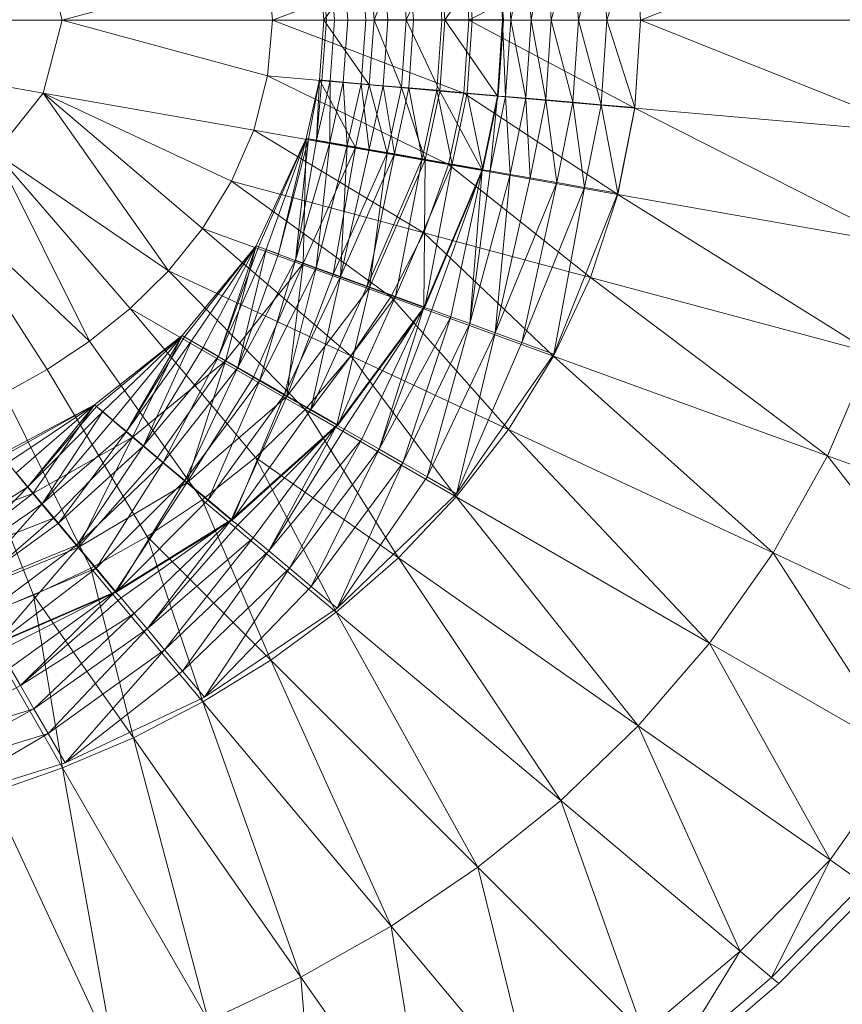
# Model space of a CAD drawing. Header units: metres. Extents: x 397.7 to 427.5, y 12.7 to 28.4.
# Tile 51 of 122: x 408.1106 to 408.2101, y 26.1922 to 26.3112. Entities that reach past the tile are written whole.
import ezdxf

# ---------------------------------------------------------------- set-up
doc = ezdxf.new("R2010")
doc.units = ezdxf.units.M
doc.layers.add('A-DETL-____-MBND', color=7, linetype='Continuous', lineweight=18)

# ---------------------------------------------------------------- blocks, each defined once
blk = doc.blocks.new('Family - Inodor P5-151873-08_CLI_AIGUA_P5')
at = {"layer": 'A-DETL-____-MBND', "color": 253, "true_color": 0xaaaaaa}
for p, q in [((0.66725, 0.21359), (0.63302, 0.19991)), ((0.63233, 0.21053), (0.61227, 0.19991)), ((0.61979, 0.19992), (0.62158, 0.20955)), ((0.61979, 0.19992), (0.62158, 0.20955)), ((0.62223, 0.19992), (0.62158, 0.20955)), ((0.62223, 0.19992), (0.62158, 0.20955)), ((0.62223, 0.19992), (0.62484, 0.20984)), ((0.62223, 0.19992), (0.62484, 0.20984)), ((0.62551, 0.19992), (0.62484, 0.20984)), ((0.62551, 0.19992), (0.62484, 0.20984)), ((0.62551, 0.19992), (0.62825, 0.21013)), ((0.62551, 0.19992), (0.62825, 0.21013)), ((0.62893, 0.19992), (0.62825, 0.21013)), ((0.62893, 0.19992), (0.62825, 0.21013)), ((0.62893, 0.19992), (0.63233, 0.21049)), ((0.62893, 0.19992), (0.63233, 0.21049)), ((0.63302, 0.19991), (0.63233, 0.21053)), ((0.63302, 0.19991), (0.63233, 0.21049)), ((0.56308, 0.19991), (0.5608, 0.2087)), ((0.61164, 0.20872), (0.5885, 0.19991)), ((0.60469, 0.19997), (0.60875, 0.20848)), ((0.60469, 0.19997), (0.60875, 0.20848)), ((0.60901, 0.19992), (0.6084, 0.20839)), ((0.60901, 0.19992), (0.6084, 0.20839)), ((0.60936, 0.19997), (0.60875, 0.20848)), ((0.60936, 0.19997), (0.60875, 0.20848)), ((0.60936, 0.19997), (0.61571, 0.20909)), ((0.60936, 0.19997), (0.61571, 0.20909)), ((0.61227, 0.19991), (0.61164, 0.20872)), ((0.61267, 0.19992), (0.61205, 0.20871)), ((0.61267, 0.19992), (0.61205, 0.20871)), ((0.61634, 0.19997), (0.61571, 0.20909)), ((0.61634, 0.19997), (0.61571, 0.20909)), ((0.61643, 0.19992), (0.6158, 0.20904)), ((0.61634, 0.19997), (0.6167, 0.20912)), ((0.61634, 0.19997), (0.6167, 0.20912)), ((0.61734, 0.19992), (0.6167, 0.20912)), ((0.61734, 0.19992), (0.6167, 0.20912)), ((0.61734, 0.19992), (0.61915, 0.20934)), ((0.61734, 0.19992), (0.61915, 0.20934)), ((0.61979, 0.19992), (0.61915, 0.20934)), ((0.61979, 0.19992), (0.61915, 0.20934)), ((0.59418, 0.20715), (0.59473, 0.19991)), ((0.59473, 0.19991), (0.59418, 0.20715)), ((0.59473, 0.19992), (0.59418, 0.20715)), ((0.59473, 0.19992), (0.59418, 0.20715)), ((0.59504, 0.19991), (0.59449, 0.20718)), ((0.59504, 0.19991), (0.59449, 0.20718)), ((0.59473, 0.19992), (0.60022, 0.20774)), ((0.59473, 0.19992), (0.60022, 0.20774)), ((0.59602, 0.19991), (0.59547, 0.20726)), ((0.59602, 0.19991), (0.59547, 0.20726)), ((0.59762, 0.19992), (0.59707, 0.2074)), ((0.59762, 0.19992), (0.59707, 0.2074)), ((0.59979, 0.19992), (0.59923, 0.20759)), ((0.59979, 0.19992), (0.59923, 0.20759)), ((0.60022, 0.20774), (0.60079, 0.19997)), ((0.60079, 0.19997), (0.60022, 0.20774)), ((0.60079, 0.19997), (0.60022, 0.20774)), ((0.60079, 0.19997), (0.6041, 0.20807)), ((0.60079, 0.19997), (0.6041, 0.20807)), ((0.60247, 0.19991), (0.6019, 0.20782)), ((0.60247, 0.19991), (0.6019, 0.20782)), ((0.60469, 0.19997), (0.6041, 0.20807)), ((0.60469, 0.19997), (0.6041, 0.20807)), ((0.60557, 0.19992), (0.60498, 0.20809)), ((0.60557, 0.19992), (0.60498, 0.20809)), ((0.58792, 0.20665), (0.56308, 0.19991)), ((0.5885, 0.19991), (0.58792, 0.20665)), ((0.56308, 0.19991), (0.51095, 0.19991)), ((0.5608, 0.19112), (0.51095, 0.19991)), ((0.56308, 0.19991), (0.5608, 0.19112)), ((0.5885, 0.19991), (0.56308, 0.19991)), ((0.58792, 0.19318), (0.56308, 0.19991)), ((0.5885, 0.19991), (0.58792, 0.19318)), ((0.61227, 0.19991), (0.5885, 0.19991)), ((0.61164, 0.19111), (0.5885, 0.19991)), ((0.59418, 0.1927), (0.59473, 0.19992)), ((0.59418, 0.1927), (0.59473, 0.19992)), ((0.59473, 0.19991), (0.59418, 0.1927)), ((0.59418, 0.1927), (0.59473, 0.19991)), ((0.59449, 0.19267), (0.59504, 0.19991)), ((0.59449, 0.19267), (0.59504, 0.19991)), ((0.60079, 0.19997), (0.59473, 0.19992)), ((0.59473, 0.19992), (0.60079, 0.19997)), ((0.60022, 0.19211), (0.59473, 0.19992)), ((0.60022, 0.19211), (0.59473, 0.19992)), ((0.59473, 0.19991), (0.59504, 0.19991)), ((0.59473, 0.19991), (0.59504, 0.19991)), ((0.59504, 0.19991), (0.59602, 0.19991)), ((0.59504, 0.19991), (0.59602, 0.19991)), ((0.59547, 0.19258), (0.59602, 0.19991)), ((0.59547, 0.19258), (0.59602, 0.19991)), ((0.59602, 0.19991), (0.59762, 0.19992)), ((0.59602, 0.19991), (0.59762, 0.19992)), ((0.59706, 0.19244), (0.59762, 0.19992)), ((0.59706, 0.19244), (0.59762, 0.19992)), ((0.59762, 0.19992), (0.59979, 0.19992)), ((0.59762, 0.19992), (0.59979, 0.19992)), ((0.59923, 0.19225), (0.59979, 0.19992)), ((0.59923, 0.19225), (0.59979, 0.19992)), ((0.59979, 0.19992), (0.60247, 0.19991)), ((0.59979, 0.19992), (0.60247, 0.19991)), ((0.60079, 0.19997), (0.60022, 0.19211)), ((0.60022, 0.19211), (0.60079, 0.19997)), ((0.60022, 0.19211), (0.60079, 0.19997)), ((0.60469, 0.19997), (0.60079, 0.19997)), ((0.60469, 0.19997), (0.60079, 0.19997)), ((0.6041, 0.19177), (0.60079, 0.19997)), ((0.6041, 0.19177), (0.60079, 0.19997)), ((0.60189, 0.19201), (0.60247, 0.19991)), ((0.60189, 0.19201), (0.60247, 0.19991)), ((0.60247, 0.19991), (0.60557, 0.19992)), ((0.60247, 0.19991), (0.60557, 0.19992)), ((0.60469, 0.19997), (0.6041, 0.19177)), ((0.6041, 0.19177), (0.60469, 0.19997)), ((0.60936, 0.19997), (0.60469, 0.19997)), ((0.60875, 0.19136), (0.60469, 0.19997)), ((0.60469, 0.19997), (0.60936, 0.19997)), ((0.60875, 0.19136), (0.60469, 0.19997)), ((0.60498, 0.19175), (0.60557, 0.19992)), ((0.60498, 0.19175), (0.60557, 0.19992)), ((0.60557, 0.19992), (0.60901, 0.19992)), ((0.60557, 0.19992), (0.60901, 0.19992)), ((0.6084, 0.19146), (0.60901, 0.19992)), ((0.6084, 0.19146), (0.60901, 0.19992)), ((0.60875, 0.19136), (0.60936, 0.19997)), ((0.60875, 0.19136), (0.60936, 0.19997)), ((0.60901, 0.19992), (0.61267, 0.19992)), ((0.60901, 0.19992), (0.61267, 0.19992)), ((0.61634, 0.19997), (0.60936, 0.19997)), ((0.61634, 0.19997), (0.60936, 0.19997)), ((0.61571, 0.19076), (0.60936, 0.19997)), ((0.61571, 0.19076), (0.60936, 0.19997)), ((0.61227, 0.19991), (0.61164, 0.19111)), ((0.61204, 0.19112), (0.61267, 0.19992)), ((0.61204, 0.19112), (0.61267, 0.19992)), ((0.63302, 0.19991), (0.61227, 0.19991)), ((0.63233, 0.1893), (0.61227, 0.19991)), ((0.61267, 0.19992), (0.61643, 0.19992)), ((0.61267, 0.19992), (0.61643, 0.19992)), ((0.61634, 0.19997), (0.61571, 0.19076)), ((0.61571, 0.19076), (0.61634, 0.19997)), ((0.6158, 0.19078), (0.61643, 0.19992)), ((0.61734, 0.19992), (0.61634, 0.19997)), ((0.61734, 0.19992), (0.61634, 0.19997)), ((0.6167, 0.19072), (0.61634, 0.19997)), ((0.6167, 0.19072), (0.61634, 0.19997)), ((0.61734, 0.19992), (0.6167, 0.19072)), ((0.6167, 0.19072), (0.61734, 0.19992)), ((0.61979, 0.19992), (0.61734, 0.19992)), ((0.61915, 0.19051), (0.61734, 0.19992)), ((0.61734, 0.19992), (0.61979, 0.19992)), ((0.61915, 0.19051), (0.61734, 0.19992)), ((0.61915, 0.19051), (0.61979, 0.19992)), ((0.61915, 0.19051), (0.61979, 0.19992)), ((0.62223, 0.19992), (0.61979, 0.19992)), ((0.62158, 0.1903), (0.61979, 0.19992)), ((0.61979, 0.19992), (0.62223, 0.19992)), ((0.62158, 0.1903), (0.61979, 0.19992)), ((0.62158, 0.1903), (0.62223, 0.19992)), ((0.62158, 0.1903), (0.62223, 0.19992)), ((0.62551, 0.19992), (0.62223, 0.19992)), ((0.62484, 0.19001), (0.62223, 0.19992)), ((0.62223, 0.19992), (0.62551, 0.19992)), ((0.62484, 0.19001), (0.62223, 0.19992)), ((0.62484, 0.19001), (0.62551, 0.19992)), ((0.62484, 0.19001), (0.62551, 0.19992)), ((0.62893, 0.19992), (0.62551, 0.19992)), ((0.62825, 0.18971), (0.62551, 0.19992)), ((0.62551, 0.19992), (0.62893, 0.19992)), ((0.62825, 0.18971), (0.62551, 0.19992)), ((0.62825, 0.18971), (0.62893, 0.19992)), ((0.62825, 0.18971), (0.62893, 0.19992)), ((0.63302, 0.19991), (0.62893, 0.19992)), ((0.63302, 0.19991), (0.62893, 0.19992)), ((0.63233, 0.18936), (0.62893, 0.19992)), ((0.63233, 0.18936), (0.62893, 0.19992)), ((0.63302, 0.19991), (0.63233, 0.1893)), ((0.63302, 0.19991), (0.63233, 0.18936)), ((0.66806, 0.19991), (0.63302, 0.19991)), ((0.66725, 0.18624), (0.63302, 0.19991)), ((0.58792, 0.19318), (0.58624, 0.18664)), ((0.61164, 0.19111), (0.58792, 0.19318)), ((0.60979, 0.18249), (0.58792, 0.19318)), ((0.59418, 0.1927), (0.59258, 0.18564)), ((0.59258, 0.18564), (0.59418, 0.1927)), ((0.59258, 0.18564), (0.59418, 0.1927)), ((0.59258, 0.18564), (0.59418, 0.1927)), ((0.59287, 0.18557), (0.59418, 0.1927)), ((0.59287, 0.18557), (0.59418, 0.1927)), ((0.59385, 0.18542), (0.59418, 0.1927)), ((0.59385, 0.18542), (0.59418, 0.1927)), ((0.59449, 0.19267), (0.59385, 0.18542)), ((0.59385, 0.18542), (0.59449, 0.19267)), ((0.59547, 0.19258), (0.59385, 0.18542)), ((0.59385, 0.18542), (0.59547, 0.19258)), ((0.59418, 0.1927), (0.59449, 0.19267)), ((0.59449, 0.19267), (0.59418, 0.1927)), ((0.60022, 0.19211), (0.59418, 0.1927)), ((0.60022, 0.19211), (0.59418, 0.1927)), ((0.59854, 0.18453), (0.59418, 0.1927)), ((0.59854, 0.18453), (0.59418, 0.1927)), ((0.59449, 0.19267), (0.59547, 0.19258)), ((0.59547, 0.19258), (0.59449, 0.19267)), ((0.59543, 0.18514), (0.59547, 0.19258)), ((0.59543, 0.18514), (0.59547, 0.19258)), ((0.59706, 0.19244), (0.59543, 0.18514)), ((0.59543, 0.18514), (0.59706, 0.19244)), ((0.59547, 0.19258), (0.59706, 0.19244)), ((0.59706, 0.19244), (0.59547, 0.19258)), ((0.59706, 0.19244), (0.59923, 0.19225)), ((0.59923, 0.19225), (0.59706, 0.19244)), ((0.59756, 0.18476), (0.59706, 0.19244)), ((0.59756, 0.18476), (0.59706, 0.19244)), ((0.59923, 0.19225), (0.59756, 0.18476)), ((0.59756, 0.18476), (0.59923, 0.19225)), ((0.60022, 0.19211), (0.59854, 0.18453)), ((0.59854, 0.18453), (0.60022, 0.19211)), ((0.60022, 0.19211), (0.59854, 0.18453)), ((0.59923, 0.19225), (0.60189, 0.19201)), ((0.60189, 0.19201), (0.59923, 0.19225)), ((0.6002, 0.1843), (0.59923, 0.19225)), ((0.6002, 0.1843), (0.59923, 0.19225)), ((0.60189, 0.19201), (0.6002, 0.1843)), ((0.6002, 0.1843), (0.60189, 0.19201)), ((0.6041, 0.19177), (0.60022, 0.19211)), ((0.6041, 0.19177), (0.60022, 0.19211)), ((0.60237, 0.18386), (0.60022, 0.19211)), ((0.60237, 0.18386), (0.60022, 0.19211)), ((0.60189, 0.19201), (0.60498, 0.19175)), ((0.60498, 0.19175), (0.60189, 0.19201)), ((0.60326, 0.18376), (0.60189, 0.19201)), ((0.60326, 0.18376), (0.60189, 0.19201)), ((0.6041, 0.19177), (0.60237, 0.18386)), ((0.60237, 0.18386), (0.6041, 0.19177)), ((0.60498, 0.19175), (0.60326, 0.18376)), ((0.60326, 0.18376), (0.60498, 0.19175)), ((0.60875, 0.19136), (0.6041, 0.19177)), ((0.60875, 0.19136), (0.6041, 0.19177)), ((0.60697, 0.18305), (0.6041, 0.19177)), ((0.60697, 0.18305), (0.6041, 0.19177)), ((0.60498, 0.19175), (0.6084, 0.19146)), ((0.6084, 0.19146), (0.60498, 0.19175)), ((0.60663, 0.18317), (0.60498, 0.19175)), ((0.60663, 0.18317), (0.60498, 0.19175)), ((0.5608, 0.19112), (0.55503, 0.18387)), ((0.58624, 0.18664), (0.5608, 0.19112)), ((0.58357, 0.18046), (0.5608, 0.19112)), ((0.5608, 0.19112), (0.57592, 0.16962)), ((0.58007, 0.17476), (0.5608, 0.19112)), ((0.6084, 0.19146), (0.60663, 0.18317)), ((0.60663, 0.18317), (0.6084, 0.19146)), ((0.60875, 0.19136), (0.60697, 0.18305)), ((0.60697, 0.18305), (0.60875, 0.19136)), ((0.6084, 0.19146), (0.61204, 0.19112)), ((0.61204, 0.19112), (0.6084, 0.19146)), ((0.61024, 0.18253), (0.6084, 0.19146)), ((0.61024, 0.18253), (0.6084, 0.19146)), ((0.61571, 0.19076), (0.60875, 0.19136)), ((0.61571, 0.19076), (0.60875, 0.19136)), ((0.61385, 0.18184), (0.60875, 0.19136)), ((0.61385, 0.18184), (0.60875, 0.19136)), ((0.61164, 0.19111), (0.60979, 0.18249)), ((0.61204, 0.19112), (0.61024, 0.18253)), ((0.61024, 0.18253), (0.61204, 0.19112)), ((0.63233, 0.1893), (0.61164, 0.19111)), ((0.63029, 0.17887), (0.61164, 0.19111)), ((0.61204, 0.19112), (0.6158, 0.19078)), ((0.6158, 0.19078), (0.61204, 0.19112)), ((0.61395, 0.18188), (0.61204, 0.19112)), ((0.61395, 0.18188), (0.61204, 0.19112)), ((0.61571, 0.19076), (0.61385, 0.18184)), ((0.61385, 0.18184), (0.61571, 0.19076)), ((0.6158, 0.19078), (0.61395, 0.18188)), ((0.61484, 0.18171), (0.61571, 0.19076)), ((0.61484, 0.18171), (0.61571, 0.19076)), ((0.6167, 0.19072), (0.61484, 0.18171)), ((0.61484, 0.18171), (0.6167, 0.19072)), ((0.6167, 0.19072), (0.61571, 0.19076)), ((0.6167, 0.19072), (0.61571, 0.19076)), ((0.61915, 0.19051), (0.6167, 0.19072)), ((0.61915, 0.19051), (0.6167, 0.19072)), ((0.61726, 0.18129), (0.6167, 0.19072)), ((0.61726, 0.18129), (0.6167, 0.19072)), ((0.61915, 0.19051), (0.61726, 0.18129)), ((0.61726, 0.18129), (0.61915, 0.19051)), ((0.62158, 0.1903), (0.61915, 0.19051)), ((0.62158, 0.1903), (0.61915, 0.19051)), ((0.61966, 0.18087), (0.61915, 0.19051)), ((0.61966, 0.18087), (0.61915, 0.19051)), ((0.62158, 0.1903), (0.61966, 0.18087)), ((0.61966, 0.18087), (0.62158, 0.1903)), ((0.62484, 0.19001), (0.62158, 0.1903)), ((0.62484, 0.19001), (0.62158, 0.1903)), ((0.62289, 0.1803), (0.62158, 0.1903)), ((0.62289, 0.1803), (0.62158, 0.1903)), ((0.62484, 0.19001), (0.62289, 0.1803)), ((0.62289, 0.1803), (0.62484, 0.19001)), ((0.62825, 0.18971), (0.62484, 0.19001)), ((0.62825, 0.18971), (0.62484, 0.19001)), ((0.62625, 0.1797), (0.62484, 0.19001)), ((0.62625, 0.1797), (0.62484, 0.19001)), ((0.62825, 0.18971), (0.62625, 0.1797)), ((0.62625, 0.1797), (0.62825, 0.18971)), ((0.63233, 0.18936), (0.62825, 0.18971)), ((0.63233, 0.18936), (0.62825, 0.18971)), ((0.63029, 0.179), (0.62825, 0.18971)), ((0.63029, 0.179), (0.62825, 0.18971)), ((0.63233, 0.18936), (0.63029, 0.179)), ((0.63233, 0.1893), (0.63029, 0.17887)), ((0.66725, 0.18624), (0.63233, 0.1893)), ((0.66485, 0.17278), (0.63233, 0.1893)), ((0.58624, 0.18664), (0.58357, 0.18046)), ((0.60979, 0.18249), (0.58624, 0.18664)), ((0.6068, 0.17423), (0.58624, 0.18664)), ((0.59258, 0.18564), (0.58653, 0.17265)), ((0.58653, 0.17265), (0.59258, 0.18564)), ((0.58653, 0.17265), (0.59258, 0.18564)), ((0.58653, 0.17265), (0.59258, 0.18564)), ((0.58683, 0.17254), (0.59258, 0.18564)), ((0.58683, 0.17254), (0.59258, 0.18564)), ((0.58775, 0.17221), (0.59258, 0.18564)), ((0.58775, 0.17221), (0.59258, 0.18564)), ((0.58925, 0.17166), (0.59258, 0.18564)), ((0.58925, 0.17166), (0.59258, 0.18564)), ((0.59287, 0.18557), (0.58925, 0.17166)), ((0.58925, 0.17166), (0.59287, 0.18557)), ((0.5913, 0.17092), (0.59287, 0.18557)), ((0.5913, 0.17092), (0.59287, 0.18557)), ((0.59385, 0.18542), (0.5913, 0.17092)), ((0.5913, 0.17092), (0.59385, 0.18542)), ((0.59543, 0.18514), (0.5913, 0.17092)), ((0.5913, 0.17092), (0.59543, 0.18514)), ((0.59221, 0.17052), (0.59258, 0.18564)), ((0.59221, 0.17052), (0.59258, 0.18564)), ((0.59854, 0.18453), (0.59221, 0.17052)), ((0.59221, 0.17052), (0.59854, 0.18453)), ((0.59854, 0.18453), (0.59221, 0.17052)), ((0.59287, 0.18557), (0.59258, 0.18564)), ((0.59287, 0.18557), (0.59258, 0.18564)), ((0.59854, 0.18453), (0.59258, 0.18564)), ((0.59854, 0.18453), (0.59258, 0.18564)), ((0.59385, 0.18542), (0.59287, 0.18557)), ((0.59385, 0.18542), (0.59287, 0.18557)), ((0.59381, 0.17), (0.59543, 0.18514)), ((0.59381, 0.17), (0.59543, 0.18514)), ((0.59756, 0.18476), (0.59381, 0.17)), ((0.59381, 0.17), (0.59756, 0.18476)), ((0.59543, 0.18514), (0.59385, 0.18542)), ((0.59543, 0.18514), (0.59385, 0.18542)), ((0.59756, 0.18476), (0.59543, 0.18514)), ((0.59756, 0.18476), (0.59543, 0.18514)), ((0.59587, 0.16919), (0.59854, 0.18453)), ((0.59587, 0.16919), (0.59854, 0.18453)), ((0.59672, 0.16894), (0.59756, 0.18476)), ((0.59672, 0.16894), (0.59756, 0.18476)), ((0.6002, 0.1843), (0.59756, 0.18476)), ((0.6002, 0.1843), (0.59756, 0.18476)), ((0.60237, 0.18386), (0.59854, 0.18453)), ((0.60237, 0.18386), (0.59854, 0.18453)), ((0.57592, 0.16962), (0.55503, 0.18387)), ((0.55503, 0.18387), (0.56637, 0.16111)), ((0.5713, 0.16507), (0.55503, 0.18387)), ((0.60237, 0.18386), (0.59587, 0.16919)), ((0.59587, 0.16919), (0.60237, 0.18386)), ((0.6002, 0.1843), (0.59672, 0.16894)), ((0.59672, 0.16894), (0.6002, 0.1843)), ((0.60326, 0.18376), (0.59672, 0.16894)), ((0.59672, 0.16894), (0.60326, 0.18376)), ((0.59995, 0.16777), (0.60326, 0.18376)), ((0.59995, 0.16777), (0.60326, 0.18376)), ((0.60326, 0.18376), (0.6002, 0.1843)), ((0.60326, 0.18376), (0.6002, 0.1843)), ((0.60026, 0.16759), (0.60237, 0.18386)), ((0.60026, 0.16759), (0.60237, 0.18386)), ((0.60697, 0.18305), (0.60237, 0.18386)), ((0.60697, 0.18305), (0.60237, 0.18386)), ((0.60663, 0.18317), (0.60326, 0.18376)), ((0.60663, 0.18317), (0.60326, 0.18376)), ((0.60663, 0.18317), (0.59995, 0.16777)), ((0.59995, 0.16777), (0.60663, 0.18317)), ((0.60697, 0.18305), (0.60026, 0.16759)), ((0.60026, 0.16759), (0.60697, 0.18305)), ((0.60338, 0.16652), (0.60663, 0.18317)), ((0.60338, 0.16652), (0.60663, 0.18317)), ((0.61024, 0.18253), (0.60338, 0.16652)), ((0.60338, 0.16652), (0.61024, 0.18253)), ((0.61024, 0.18253), (0.60663, 0.18317)), ((0.61024, 0.18253), (0.60663, 0.18317)), ((0.60979, 0.18249), (0.6068, 0.17423)), ((0.60682, 0.1652), (0.60697, 0.18305)), ((0.60682, 0.1652), (0.60697, 0.18305)), ((0.60693, 0.16523), (0.61024, 0.18253)), ((0.60693, 0.16523), (0.61024, 0.18253)), ((0.61385, 0.18184), (0.60697, 0.18305)), ((0.61385, 0.18184), (0.60697, 0.18305)), ((0.63029, 0.17887), (0.60979, 0.18249)), ((0.62697, 0.16883), (0.60979, 0.18249)), ((0.61395, 0.18188), (0.61024, 0.18253)), ((0.61395, 0.18188), (0.61024, 0.18253)), ((0.61385, 0.18184), (0.60682, 0.1652)), ((0.60682, 0.1652), (0.61385, 0.18184)), ((0.61395, 0.18188), (0.60693, 0.16523)), ((0.60778, 0.16491), (0.61385, 0.18184)), ((0.60778, 0.16491), (0.61385, 0.18184)), ((0.61008, 0.16407), (0.61385, 0.18184)), ((0.61008, 0.16407), (0.61385, 0.18184)), ((0.61237, 0.16324), (0.61385, 0.18184)), ((0.61237, 0.16324), (0.61385, 0.18184)), ((0.61484, 0.18171), (0.61237, 0.16324)), ((0.61237, 0.16324), (0.61484, 0.18171)), ((0.61726, 0.18129), (0.61237, 0.16324)), ((0.61237, 0.16324), (0.61726, 0.18129)), ((0.61484, 0.18171), (0.61385, 0.18184)), ((0.61484, 0.18171), (0.61385, 0.18184)), ((0.61726, 0.18129), (0.61484, 0.18171)), ((0.61726, 0.18129), (0.61484, 0.18171)), ((0.61545, 0.16212), (0.61726, 0.18129)), ((0.61545, 0.16212), (0.61726, 0.18129)), ((0.61966, 0.18087), (0.61726, 0.18129)), ((0.61966, 0.18087), (0.61726, 0.18129)), ((0.58357, 0.18046), (0.58007, 0.17476)), ((0.6068, 0.17423), (0.58357, 0.18046)), ((0.58357, 0.18046), (0.60281, 0.16648)), ((0.61966, 0.18087), (0.61545, 0.16212)), ((0.61545, 0.16212), (0.61966, 0.18087)), ((0.62289, 0.1803), (0.61545, 0.16212)), ((0.61545, 0.16212), (0.62289, 0.1803)), ((0.61867, 0.16095), (0.62289, 0.1803)), ((0.61867, 0.16095), (0.62289, 0.1803)), ((0.62289, 0.1803), (0.61966, 0.18087)), ((0.62289, 0.1803), (0.61966, 0.18087)), ((0.62625, 0.1797), (0.62289, 0.1803)), ((0.62625, 0.1797), (0.62289, 0.1803)), ((0.56637, 0.16111), (0.54779, 0.17865)), ((0.56126, 0.1577), (0.54779, 0.17865)), ((0.62625, 0.1797), (0.61867, 0.16095)), ((0.61867, 0.16095), (0.62625, 0.1797)), ((0.62252, 0.15955), (0.62625, 0.1797)), ((0.62252, 0.15955), (0.62625, 0.1797)), ((0.63029, 0.179), (0.62252, 0.15955)), ((0.63029, 0.179), (0.62625, 0.1797)), ((0.63029, 0.179), (0.62625, 0.1797)), ((0.63029, 0.17887), (0.62697, 0.16883)), ((0.66485, 0.17278), (0.63029, 0.17887)), ((0.66094, 0.15973), (0.63029, 0.17887)), ((0.58007, 0.17476), (0.57592, 0.16962)), ((0.60281, 0.16648), (0.58007, 0.17476)), ((0.58007, 0.17476), (0.59798, 0.15933)), ((0.6068, 0.17423), (0.60281, 0.16648)), ((0.62697, 0.16883), (0.6068, 0.17423)), ((0.62251, 0.15931), (0.6068, 0.17423)), ((0.58653, 0.17265), (0.57761, 0.16181)), ((0.57761, 0.16181), (0.58653, 0.17265)), ((0.57761, 0.16181), (0.58653, 0.17265)), ((0.57761, 0.16181), (0.58653, 0.17265)), ((0.57788, 0.16165), (0.58653, 0.17265)), ((0.57788, 0.16165), (0.58653, 0.17265)), ((0.57873, 0.16116), (0.58653, 0.17265)), ((0.57873, 0.16116), (0.58653, 0.17265)), ((0.58012, 0.16036), (0.58653, 0.17265)), ((0.58012, 0.16036), (0.58653, 0.17265)), ((0.582, 0.15928), (0.58653, 0.17265)), ((0.582, 0.15928), (0.58653, 0.17265)), ((0.58284, 0.15873), (0.58653, 0.17265)), ((0.58284, 0.15873), (0.58653, 0.17265)), ((0.58683, 0.17254), (0.58653, 0.17265)), ((0.58683, 0.17254), (0.58653, 0.17265)), ((0.59221, 0.17052), (0.58653, 0.17265)), ((0.59221, 0.17052), (0.58653, 0.17265)), ((0.58683, 0.17254), (0.582, 0.15928)), ((0.582, 0.15928), (0.58683, 0.17254)), ((0.58775, 0.17221), (0.582, 0.15928)), ((0.582, 0.15928), (0.58775, 0.17221)), ((0.58432, 0.15794), (0.58775, 0.17221)), ((0.58432, 0.15794), (0.58775, 0.17221)), ((0.58432, 0.15794), (0.58925, 0.17166)), ((0.58925, 0.17166), (0.58432, 0.15794)), ((0.58775, 0.17221), (0.58683, 0.17254)), ((0.58775, 0.17221), (0.58683, 0.17254)), ((0.58925, 0.17166), (0.58775, 0.17221)), ((0.58925, 0.17166), (0.58775, 0.17221)), ((0.59221, 0.17052), (0.58284, 0.15873)), ((0.58284, 0.15873), (0.59221, 0.17052)), ((0.59221, 0.17052), (0.58284, 0.15873)), ((0.58432, 0.15794), (0.5913, 0.17092)), ((0.58432, 0.15794), (0.5913, 0.17092)), ((0.58621, 0.15678), (0.59221, 0.17052)), ((0.58621, 0.15678), (0.59221, 0.17052)), ((0.587, 0.15639), (0.5913, 0.17092)), ((0.587, 0.15639), (0.5913, 0.17092)), ((0.59025, 0.15445), (0.59221, 0.17052)), ((0.59025, 0.15445), (0.59221, 0.17052)), ((0.59381, 0.17), (0.5913, 0.17092)), ((0.59381, 0.17), (0.5913, 0.17092)), ((0.59587, 0.16919), (0.59221, 0.17052)), ((0.59587, 0.16919), (0.59221, 0.17052)), ((0.57592, 0.16962), (0.5713, 0.16507)), ((0.59798, 0.15933), (0.57592, 0.16962)), ((0.57592, 0.16962), (0.59247, 0.15285)), ((0.59381, 0.17), (0.587, 0.15639)), ((0.587, 0.15639), (0.59381, 0.17)), ((0.58997, 0.15467), (0.59381, 0.17)), ((0.58997, 0.15467), (0.59381, 0.17)), ((0.59587, 0.16919), (0.59025, 0.15445)), ((0.59025, 0.15445), (0.59587, 0.16919)), ((0.59672, 0.16894), (0.59381, 0.17)), ((0.59672, 0.16894), (0.59381, 0.17)), ((0.60026, 0.16759), (0.59587, 0.16919)), ((0.60026, 0.16759), (0.59587, 0.16919)), ((0.59672, 0.16894), (0.58997, 0.15467)), ((0.58997, 0.15467), (0.59672, 0.16894)), ((0.59314, 0.15285), (0.59672, 0.16894)), ((0.59314, 0.15285), (0.59672, 0.16894)), ((0.59995, 0.16777), (0.59672, 0.16894)), ((0.59995, 0.16777), (0.59672, 0.16894)), ((0.62697, 0.16883), (0.62251, 0.15931)), ((0.66094, 0.15973), (0.62697, 0.16883)), ((0.65562, 0.14726), (0.62697, 0.16883)), ((0.60026, 0.16759), (0.59025, 0.15445)), ((0.59025, 0.15445), (0.60026, 0.16759)), ((0.59995, 0.16777), (0.59314, 0.15285)), ((0.59314, 0.15285), (0.59995, 0.16777)), ((0.5963, 0.15096), (0.60026, 0.16759)), ((0.5963, 0.15096), (0.60026, 0.16759)), ((0.60338, 0.16652), (0.59995, 0.16777)), ((0.60338, 0.16652), (0.59995, 0.16777)), ((0.60682, 0.1652), (0.60026, 0.16759)), ((0.60682, 0.1652), (0.60026, 0.16759)), ((0.60338, 0.16652), (0.59314, 0.15285)), ((0.59314, 0.15285), (0.60338, 0.16652)), ((0.59641, 0.15096), (0.60338, 0.16652)), ((0.59641, 0.15096), (0.60338, 0.16652)), ((0.60281, 0.16648), (0.59798, 0.15933)), ((0.62251, 0.15931), (0.60281, 0.16648)), ((0.60281, 0.16648), (0.61704, 0.15045)), ((0.60693, 0.16523), (0.60338, 0.16652)), ((0.60693, 0.16523), (0.60338, 0.16652)), ((0.5713, 0.16507), (0.56637, 0.16111)), ((0.59247, 0.15285), (0.5713, 0.16507)), ((0.5713, 0.16507), (0.58644, 0.14706)), ((0.60682, 0.1652), (0.5963, 0.15096)), ((0.5963, 0.15096), (0.60682, 0.1652)), ((0.60693, 0.16523), (0.59641, 0.15096)), ((0.59719, 0.1505), (0.60682, 0.1652)), ((0.59719, 0.1505), (0.60682, 0.1652)), ((0.59931, 0.14928), (0.60682, 0.1652)), ((0.59931, 0.14928), (0.60682, 0.1652)), ((0.60142, 0.14806), (0.60682, 0.1652)), ((0.60142, 0.14806), (0.60682, 0.1652)), ((0.60778, 0.16491), (0.60142, 0.14806)), ((0.60142, 0.14806), (0.60778, 0.16491)), ((0.60778, 0.16491), (0.60682, 0.1652)), ((0.60778, 0.16491), (0.60682, 0.1652)), ((0.61008, 0.16407), (0.60778, 0.16491)), ((0.61008, 0.16407), (0.60778, 0.16491)), ((0.61008, 0.16407), (0.60142, 0.14806)), ((0.60142, 0.14806), (0.61008, 0.16407)), ((0.60426, 0.14642), (0.61008, 0.16407)), ((0.60426, 0.14642), (0.61008, 0.16407)), ((0.61237, 0.16324), (0.60426, 0.14642)), ((0.60426, 0.14642), (0.61237, 0.16324)), ((0.60723, 0.14471), (0.61237, 0.16324)), ((0.60723, 0.14471), (0.61237, 0.16324)), ((0.61237, 0.16324), (0.61008, 0.16407)), ((0.61237, 0.16324), (0.61008, 0.16407)), ((0.61545, 0.16212), (0.61237, 0.16324)), ((0.61545, 0.16212), (0.61237, 0.16324)), ((0.61545, 0.16212), (0.60723, 0.14471)), ((0.60723, 0.14471), (0.61545, 0.16212)), ((0.61078, 0.14267), (0.61545, 0.16212)), ((0.61078, 0.14267), (0.61545, 0.16212)), ((0.61867, 0.16095), (0.61545, 0.16212)), ((0.61867, 0.16095), (0.61545, 0.16212)), ((0.56637, 0.16111), (0.56126, 0.1577)), ((0.56637, 0.16111), (0.58003, 0.14195)), ((0.57761, 0.16181), (0.56699, 0.15344)), ((0.56699, 0.15344), (0.57761, 0.16181)), ((0.56699, 0.15344), (0.57761, 0.16181)), ((0.56699, 0.15344), (0.57761, 0.16181)), ((0.56723, 0.15324), (0.57761, 0.16181)), ((0.56723, 0.15324), (0.57761, 0.16181)), ((0.56798, 0.15261), (0.57761, 0.16181)), ((0.56798, 0.15261), (0.57761, 0.16181)), ((0.56921, 0.15158), (0.57761, 0.16181)), ((0.56921, 0.15158), (0.57761, 0.16181)), ((0.57087, 0.15019), (0.57761, 0.16181)), ((0.57087, 0.15019), (0.57761, 0.16181)), ((0.57788, 0.16165), (0.57087, 0.15019)), ((0.57087, 0.15019), (0.57788, 0.16165)), ((0.57873, 0.16116), (0.57087, 0.15019)), ((0.57087, 0.15019), (0.57873, 0.16116)), ((0.5716, 0.1495), (0.57761, 0.16181)), ((0.5716, 0.1495), (0.57761, 0.16181)), ((0.57292, 0.14847), (0.57873, 0.16116)), ((0.57292, 0.14847), (0.57873, 0.16116)), ((0.57788, 0.16165), (0.57761, 0.16181)), ((0.57788, 0.16165), (0.57761, 0.16181)), ((0.58284, 0.15873), (0.57761, 0.16181)), ((0.58284, 0.15873), (0.57761, 0.16181)), ((0.57873, 0.16116), (0.57788, 0.16165)), ((0.57873, 0.16116), (0.57788, 0.16165)), ((0.58012, 0.16036), (0.57873, 0.16116)), ((0.58012, 0.16036), (0.57873, 0.16116)), ((0.61867, 0.16095), (0.61078, 0.14267)), ((0.61078, 0.14267), (0.61867, 0.16095)), ((0.62252, 0.15955), (0.61867, 0.16095)), ((0.62252, 0.15955), (0.61867, 0.16095)), ((0.58012, 0.16036), (0.57292, 0.14847)), ((0.57292, 0.14847), (0.58012, 0.16036)), ((0.582, 0.15928), (0.58012, 0.16036)), ((0.582, 0.15928), (0.58012, 0.16036)), ((0.62252, 0.15955), (0.61078, 0.14267)), ((0.66094, 0.15973), (0.65562, 0.14726)), ((0.5716, 0.1495), (0.58284, 0.15873)), ((0.5716, 0.1495), (0.58284, 0.15873)), ((0.58284, 0.15873), (0.5716, 0.1495)), ((0.582, 0.15928), (0.57292, 0.14847)), ((0.57292, 0.14847), (0.582, 0.15928)), ((0.57458, 0.147), (0.58284, 0.15873)), ((0.57458, 0.147), (0.58284, 0.15873)), ((0.5753, 0.14647), (0.582, 0.15928)), ((0.5753, 0.14647), (0.582, 0.15928)), ((0.57816, 0.144), (0.58284, 0.15873)), ((0.57816, 0.144), (0.58284, 0.15873)), ((0.58432, 0.15794), (0.582, 0.15928)), ((0.58432, 0.15794), (0.582, 0.15928)), ((0.58621, 0.15678), (0.58284, 0.15873)), ((0.58621, 0.15678), (0.58284, 0.15873)), ((0.59798, 0.15933), (0.59247, 0.15285)), ((0.61704, 0.15045), (0.59798, 0.15933)), ((0.59798, 0.15933), (0.61073, 0.14231)), ((0.62251, 0.15931), (0.61704, 0.15045)), ((0.65562, 0.14726), (0.62251, 0.15931)), ((0.62251, 0.15931), (0.64904, 0.13552)), ((0.56126, 0.1577), (0.55607, 0.1548)), ((0.56126, 0.1577), (0.57337, 0.1375)), ((0.58432, 0.15794), (0.5753, 0.14647)), ((0.5753, 0.14647), (0.58432, 0.15794)), ((0.57793, 0.14427), (0.58432, 0.15794)), ((0.57793, 0.14427), (0.58432, 0.15794)), ((0.587, 0.15639), (0.58432, 0.15794)), ((0.587, 0.15639), (0.58432, 0.15794)), ((0.587, 0.15639), (0.57793, 0.14427)), ((0.57793, 0.14427), (0.587, 0.15639)), ((0.58621, 0.15678), (0.57816, 0.144)), ((0.57816, 0.144), (0.58621, 0.15678)), ((0.58073, 0.14192), (0.587, 0.15639)), ((0.58073, 0.14192), (0.587, 0.15639)), ((0.59025, 0.15445), (0.58621, 0.15678)), ((0.59025, 0.15445), (0.58621, 0.15678)), ((0.58997, 0.15467), (0.587, 0.15639)), ((0.58997, 0.15467), (0.587, 0.15639)), ((0.55607, 0.1548), (0.56654, 0.13366)), ((0.59025, 0.15445), (0.57816, 0.144)), ((0.57816, 0.144), (0.59025, 0.15445)), ((0.58997, 0.15467), (0.58073, 0.14192)), ((0.58073, 0.14192), (0.58997, 0.15467)), ((0.58351, 0.13951), (0.59025, 0.15445)), ((0.58351, 0.13951), (0.59025, 0.15445)), ((0.58362, 0.13949), (0.58997, 0.15467)), ((0.58362, 0.13949), (0.58997, 0.15467)), ((0.59314, 0.15285), (0.58997, 0.15467)), ((0.59314, 0.15285), (0.58997, 0.15467)), ((0.5963, 0.15096), (0.59025, 0.15445)), ((0.5963, 0.15096), (0.59025, 0.15445)), ((0.56699, 0.15344), (0.55567, 0.14741)), ((0.55567, 0.14741), (0.56699, 0.15344)), ((0.55567, 0.14741), (0.56699, 0.15344)), ((0.55567, 0.14741), (0.56699, 0.15344)), ((0.55587, 0.14717), (0.56699, 0.15344)), ((0.55587, 0.14717), (0.56699, 0.15344)), ((0.5565, 0.14641), (0.56699, 0.15344)), ((0.5565, 0.14641), (0.56699, 0.15344)), ((0.55753, 0.14519), (0.56699, 0.15344)), ((0.55753, 0.14519), (0.56699, 0.15344)), ((0.55892, 0.14353), (0.56699, 0.15344)), ((0.55892, 0.14353), (0.56699, 0.15344)), ((0.56723, 0.15324), (0.55892, 0.14353)), ((0.55892, 0.14353), (0.56723, 0.15324)), ((0.56798, 0.15261), (0.55892, 0.14353)), ((0.55892, 0.14353), (0.56798, 0.15261)), ((0.55952, 0.14272), (0.56699, 0.15344)), ((0.55952, 0.14272), (0.56699, 0.15344)), ((0.56065, 0.14147), (0.56798, 0.15261)), ((0.56065, 0.14147), (0.56798, 0.15261)), ((0.56723, 0.15324), (0.56699, 0.15344)), ((0.56723, 0.15324), (0.56699, 0.15344)), ((0.5716, 0.1495), (0.56699, 0.15344)), ((0.5716, 0.1495), (0.56699, 0.15344)), ((0.56798, 0.15261), (0.56723, 0.15324)), ((0.56798, 0.15261), (0.56723, 0.15324)), ((0.56921, 0.15158), (0.56798, 0.15261)), ((0.56921, 0.15158), (0.56798, 0.15261)), ((0.59314, 0.15285), (0.58362, 0.13949)), ((0.58362, 0.13949), (0.59314, 0.15285)), ((0.59247, 0.15285), (0.58644, 0.14706)), ((0.61073, 0.14231), (0.59247, 0.15285)), ((0.59247, 0.15285), (0.60374, 0.13494)), ((0.59641, 0.15096), (0.59314, 0.15285)), ((0.59641, 0.15096), (0.59314, 0.15285)), ((0.55086, 0.15235), (0.55962, 0.13041)), ((0.56921, 0.15158), (0.56065, 0.14147)), ((0.56065, 0.14147), (0.56921, 0.15158)), ((0.57087, 0.15019), (0.56921, 0.15158)), ((0.57087, 0.15019), (0.56921, 0.15158)), ((0.57087, 0.15019), (0.56065, 0.14147)), ((0.56065, 0.14147), (0.57087, 0.15019)), ((0.56264, 0.1391), (0.57087, 0.15019)), ((0.56264, 0.1391), (0.57087, 0.15019)), ((0.57292, 0.14847), (0.57087, 0.15019)), ((0.57292, 0.14847), (0.57087, 0.15019)), ((0.5963, 0.15096), (0.58351, 0.13951)), ((0.58351, 0.13951), (0.5963, 0.15096)), ((0.59641, 0.15096), (0.58362, 0.13949)), ((0.58431, 0.13891), (0.5963, 0.15096)), ((0.58431, 0.13891), (0.5963, 0.15096)), ((0.58619, 0.13733), (0.5963, 0.15096)), ((0.58619, 0.13733), (0.5963, 0.15096)), ((0.58806, 0.13576), (0.5963, 0.15096)), ((0.58806, 0.13576), (0.5963, 0.15096)), ((0.59719, 0.1505), (0.58806, 0.13576)), ((0.58806, 0.13576), (0.59719, 0.1505)), ((0.59719, 0.1505), (0.5963, 0.15096)), ((0.59719, 0.1505), (0.5963, 0.15096)), ((0.59931, 0.14928), (0.59719, 0.1505)), ((0.59931, 0.14928), (0.59719, 0.1505)), ((0.61704, 0.15045), (0.61073, 0.14231)), ((0.64904, 0.13552), (0.61704, 0.15045)), ((0.61704, 0.15045), (0.64137, 0.12462)), ((0.5716, 0.1495), (0.55952, 0.14272)), ((0.55952, 0.14272), (0.5716, 0.1495)), ((0.5716, 0.1495), (0.55952, 0.14272)), ((0.56202, 0.13974), (0.5716, 0.1495)), ((0.56202, 0.13974), (0.5716, 0.1495)), ((0.56503, 0.13616), (0.5716, 0.1495)), ((0.56503, 0.13616), (0.5716, 0.1495)), ((0.57458, 0.147), (0.5716, 0.1495)), ((0.57458, 0.147), (0.5716, 0.1495)), ((0.59931, 0.14928), (0.58806, 0.13576)), ((0.58806, 0.13576), (0.59931, 0.14928)), ((0.59057, 0.13366), (0.59931, 0.14928)), ((0.59057, 0.13366), (0.59931, 0.14928)), ((0.60142, 0.14806), (0.59931, 0.14928)), ((0.60142, 0.14806), (0.59931, 0.14928)), ((0.57292, 0.14847), (0.56264, 0.1391)), ((0.56264, 0.1391), (0.57292, 0.14847)), ((0.56484, 0.13647), (0.57292, 0.14847)), ((0.56484, 0.13647), (0.57292, 0.14847)), ((0.5753, 0.14647), (0.57292, 0.14847)), ((0.5753, 0.14647), (0.57292, 0.14847)), ((0.60142, 0.14806), (0.59057, 0.13366)), ((0.59057, 0.13366), (0.60142, 0.14806)), ((0.59319, 0.13146), (0.60142, 0.14806)), ((0.59319, 0.13146), (0.60142, 0.14806)), ((0.60426, 0.14642), (0.60142, 0.14806)), ((0.60426, 0.14642), (0.60142, 0.14806)), ((0.55952, 0.14272), (0.55567, 0.14741)), ((0.55952, 0.14272), (0.55567, 0.14741)), ((0.5753, 0.14647), (0.56484, 0.13647)), ((0.56484, 0.13647), (0.5753, 0.14647)), ((0.57458, 0.147), (0.56503, 0.13616)), ((0.56503, 0.13616), (0.57458, 0.147)), ((0.5672, 0.13367), (0.5753, 0.14647)), ((0.5672, 0.13367), (0.5753, 0.14647)), ((0.57816, 0.144), (0.57458, 0.147)), ((0.57816, 0.144), (0.57458, 0.147)), ((0.57793, 0.14427), (0.5753, 0.14647)), ((0.57793, 0.14427), (0.5753, 0.14647)), ((0.58644, 0.14706), (0.58003, 0.14195)), ((0.60374, 0.13494), (0.58644, 0.14706)), ((0.58644, 0.14706), (0.59623, 0.12836)), ((0.60426, 0.14642), (0.59319, 0.13146)), ((0.59319, 0.13146), (0.60426, 0.14642)), ((0.59633, 0.12883), (0.60426, 0.14642)), ((0.59633, 0.12883), (0.60426, 0.14642)), ((0.60723, 0.14471), (0.60426, 0.14642)), ((0.60723, 0.14471), (0.60426, 0.14642)), ((0.65562, 0.14726), (0.64904, 0.13552)), ((0.68099, 0.13803), (0.65562, 0.14726)), ((0.67355, 0.12409), (0.65562, 0.14726)), ((0.55892, 0.14353), (0.55753, 0.14519)), ((0.55892, 0.14353), (0.55753, 0.14519)), ((0.57793, 0.14427), (0.5672, 0.13367)), ((0.5672, 0.13367), (0.57793, 0.14427)), ((0.56962, 0.13078), (0.57793, 0.14427)), ((0.56962, 0.13078), (0.57793, 0.14427)), ((0.58073, 0.14192), (0.57793, 0.14427)), ((0.58073, 0.14192), (0.57793, 0.14427)), ((0.60723, 0.14471), (0.59633, 0.12883)), ((0.59633, 0.12883), (0.60723, 0.14471)), ((0.61078, 0.14267), (0.60723, 0.14471)), ((0.61078, 0.14267), (0.60723, 0.14471)), ((0.55892, 0.14353), (0.54815, 0.13662)), ((0.54815, 0.13662), (0.55892, 0.14353)), ((0.5497, 0.13393), (0.55892, 0.14353)), ((0.5497, 0.13393), (0.55892, 0.14353)), ((0.56065, 0.14147), (0.55892, 0.14353)), ((0.56065, 0.14147), (0.55892, 0.14353)), ((0.57816, 0.144), (0.56503, 0.13616)), ((0.56503, 0.13616), (0.57816, 0.144)), ((0.56951, 0.13081), (0.57816, 0.144)), ((0.56951, 0.13081), (0.57816, 0.144)), ((0.58351, 0.13951), (0.57816, 0.144)), ((0.58351, 0.13951), (0.57816, 0.144)), ((0.54726, 0.13804), (0.55952, 0.14272)), ((0.54726, 0.13804), (0.55952, 0.14272)), ((0.55952, 0.14272), (0.54726, 0.13804)), ((0.54921, 0.13467), (0.55952, 0.14272)), ((0.54921, 0.13467), (0.55952, 0.14272)), ((0.56202, 0.13974), (0.55952, 0.14272)), ((0.56202, 0.13974), (0.55952, 0.14272)), ((0.58073, 0.14192), (0.56962, 0.13078)), ((0.56962, 0.13078), (0.58073, 0.14192)), ((0.58003, 0.14195), (0.57337, 0.1375)), ((0.59623, 0.12836), (0.58003, 0.14195)), ((0.58003, 0.14195), (0.58831, 0.12256)), ((0.58362, 0.13949), (0.58073, 0.14192)), ((0.58362, 0.13949), (0.58073, 0.14192)), ((0.61078, 0.14267), (0.59633, 0.12883)), ((0.61073, 0.14231), (0.60374, 0.13494)), ((0.64137, 0.12462), (0.61073, 0.14231)), ((0.61073, 0.14231), (0.63275, 0.11463)), ((0.56065, 0.14147), (0.5497, 0.13393)), ((0.5497, 0.13393), (0.56065, 0.14147)), ((0.55142, 0.13096), (0.56065, 0.14147)), ((0.55142, 0.13096), (0.56065, 0.14147)), ((0.56264, 0.1391), (0.56065, 0.14147)), ((0.56264, 0.1391), (0.56065, 0.14147)), ((0.56202, 0.13974), (0.54921, 0.13467)), ((0.54921, 0.13467), (0.56202, 0.13974)), ((0.55155, 0.13062), (0.56202, 0.13974)), ((0.55155, 0.13062), (0.56202, 0.13974)), ((0.56503, 0.13616), (0.56202, 0.13974)), ((0.56503, 0.13616), (0.56202, 0.13974)), ((0.58351, 0.13951), (0.56951, 0.13081)), ((0.56951, 0.13081), (0.58351, 0.13951)), ((0.58362, 0.13949), (0.56962, 0.13078)), ((0.5702, 0.13008), (0.58351, 0.13951)), ((0.5702, 0.13008), (0.58351, 0.13951)), ((0.57178, 0.1282), (0.58351, 0.13951)), ((0.57178, 0.1282), (0.58351, 0.13951)), ((0.57334, 0.12634), (0.58351, 0.13951)), ((0.57334, 0.12634), (0.58351, 0.13951)), ((0.58431, 0.13891), (0.58351, 0.13951)), ((0.58431, 0.13891), (0.58351, 0.13951)), ((0.56264, 0.1391), (0.55142, 0.13096)), ((0.55142, 0.13096), (0.56264, 0.1391)), ((0.56484, 0.13647), (0.56264, 0.1391)), ((0.56484, 0.13647), (0.56264, 0.1391)), ((0.58431, 0.13891), (0.57334, 0.12634)), ((0.57334, 0.12634), (0.58431, 0.13891)), ((0.58619, 0.13733), (0.58431, 0.13891)), ((0.58619, 0.13733), (0.58431, 0.13891)), ((0.57337, 0.1375), (0.56654, 0.13366)), ((0.58619, 0.13733), (0.57334, 0.12634)), ((0.57334, 0.12634), (0.58619, 0.13733)), ((0.58831, 0.12256), (0.57337, 0.1375)), ((0.57337, 0.1375), (0.5801, 0.11751)), ((0.57545, 0.12382), (0.58619, 0.13733)), ((0.57545, 0.12382), (0.58619, 0.13733)), ((0.58806, 0.13576), (0.58619, 0.13733)), ((0.58806, 0.13576), (0.58619, 0.13733)), ((0.56484, 0.13647), (0.55142, 0.13096)), ((0.55142, 0.13096), (0.56484, 0.13647)), ((0.56503, 0.13616), (0.55155, 0.13062)), ((0.55155, 0.13062), (0.56503, 0.13616)), ((0.55325, 0.12779), (0.56484, 0.13647)), ((0.55325, 0.12779), (0.56484, 0.13647)), ((0.55504, 0.12458), (0.56503, 0.13616)), ((0.55504, 0.12458), (0.56503, 0.13616)), ((0.5672, 0.13367), (0.56484, 0.13647)), ((0.5672, 0.13367), (0.56484, 0.13647)), ((0.56951, 0.13081), (0.56503, 0.13616)), ((0.56951, 0.13081), (0.56503, 0.13616)), ((0.58806, 0.13576), (0.57545, 0.12382)), ((0.57545, 0.12382), (0.58806, 0.13576)), ((0.57765, 0.12121), (0.58806, 0.13576)), ((0.57765, 0.12121), (0.58806, 0.13576)), ((0.59057, 0.13366), (0.58806, 0.13576)), ((0.59057, 0.13366), (0.58806, 0.13576)), ((0.60374, 0.13494), (0.59623, 0.12836)), ((0.63275, 0.11463), (0.60374, 0.13494)), ((0.60374, 0.13494), (0.62337, 0.10559)), ((0.64904, 0.13552), (0.64137, 0.12462)), ((0.67355, 0.12409), (0.64904, 0.13552)), ((0.64904, 0.13552), (0.66482, 0.11108)), ((0.5672, 0.13367), (0.55325, 0.12779)), ((0.55325, 0.12779), (0.5672, 0.13367)), ((0.55513, 0.12452), (0.5672, 0.13367)), ((0.55513, 0.12452), (0.5672, 0.13367)), ((0.56654, 0.13366), (0.55962, 0.13041)), ((0.5801, 0.11751), (0.56654, 0.13366)), ((0.56654, 0.13366), (0.57169, 0.11317)), ((0.56962, 0.13078), (0.5672, 0.13367)), ((0.56962, 0.13078), (0.5672, 0.13367)), ((0.59057, 0.13366), (0.57765, 0.12121)), ((0.57765, 0.12121), (0.59057, 0.13366)), ((0.58028, 0.11807), (0.59057, 0.13366)), ((0.58028, 0.11807), (0.59057, 0.13366)), ((0.59319, 0.13146), (0.59057, 0.13366)), ((0.59319, 0.13146), (0.59057, 0.13366)), ((0.59319, 0.13146), (0.58028, 0.11807)), ((0.58028, 0.11807), (0.59319, 0.13146)), ((0.59633, 0.12883), (0.59319, 0.13146)), ((0.59633, 0.12883), (0.59319, 0.13146)), ((0.55962, 0.13041), (0.55265, 0.12769)), ((0.56951, 0.13081), (0.55504, 0.12458)), ((0.55504, 0.12458), (0.56951, 0.13081)), ((0.56962, 0.13078), (0.55513, 0.12452)), ((0.55558, 0.12374), (0.56951, 0.13081)), ((0.55558, 0.12374), (0.56951, 0.13081)), ((0.55681, 0.12161), (0.56951, 0.13081)), ((0.55681, 0.12161), (0.56951, 0.13081)), ((0.55803, 0.1195), (0.56951, 0.13081)), ((0.55803, 0.1195), (0.56951, 0.13081)), ((0.5702, 0.13008), (0.55803, 0.1195)), ((0.55803, 0.1195), (0.5702, 0.13008)), ((0.57169, 0.11317), (0.55962, 0.13041)), ((0.55962, 0.13041), (0.56314, 0.10952)), ((0.5702, 0.13008), (0.56951, 0.13081)), ((0.5702, 0.13008), (0.56951, 0.13081)), ((0.57178, 0.1282), (0.5702, 0.13008)), ((0.57178, 0.1282), (0.5702, 0.13008)), ((0.59633, 0.12883), (0.58028, 0.11807)), ((0.56314, 0.10952), (0.55265, 0.12769)), ((0.57178, 0.1282), (0.55803, 0.1195)), ((0.55803, 0.1195), (0.57178, 0.1282)), ((0.55967, 0.11666), (0.57178, 0.1282)), ((0.55967, 0.11666), (0.57178, 0.1282)), ((0.57334, 0.12634), (0.57178, 0.1282)), ((0.57334, 0.12634), (0.57178, 0.1282)), ((0.59623, 0.12836), (0.58831, 0.12256)), ((0.62337, 0.10559), (0.59623, 0.12836)), ((0.59623, 0.12836), (0.61336, 0.09751)), ((0.57334, 0.12634), (0.55967, 0.11666)), ((0.55967, 0.11666), (0.57334, 0.12634)), ((0.56138, 0.1137), (0.57334, 0.12634)), ((0.56138, 0.1137), (0.57334, 0.12634)), ((0.57545, 0.12382), (0.57334, 0.12634)), ((0.57545, 0.12382), (0.57334, 0.12634)), ((0.57545, 0.12382), (0.56138, 0.1137)), ((0.56138, 0.1137), (0.57545, 0.12382)), ((0.56343, 0.11016), (0.57545, 0.12382)), ((0.56343, 0.11016), (0.57545, 0.12382)), ((0.57765, 0.12121), (0.57545, 0.12382)), ((0.57765, 0.12121), (0.57545, 0.12382)), ((0.64137, 0.12462), (0.63275, 0.11463)), ((0.66482, 0.11108), (0.64137, 0.12462)), ((0.64137, 0.12462), (0.65593, 0.0984)), ((0.55803, 0.1195), (0.55681, 0.12161)), ((0.55803, 0.1195), (0.55681, 0.12161)), ((0.58831, 0.12256), (0.5801, 0.11751)), ((0.61336, 0.09751), (0.58831, 0.12256)), ((0.58831, 0.12256), (0.60285, 0.09039)), ((0.57765, 0.12121), (0.56343, 0.11016)), ((0.56343, 0.11016), (0.57765, 0.12121)), ((0.58028, 0.11807), (0.57765, 0.12121)), ((0.58028, 0.11807), (0.57765, 0.12121)), ((0.55803, 0.1195), (0.54366, 0.11184)), ((0.54366, 0.11184), (0.55803, 0.1195)), ((0.55967, 0.11666), (0.55803, 0.1195)), ((0.55967, 0.11666), (0.55803, 0.1195)), ((0.58028, 0.11807), (0.56343, 0.11016)), ((0.55967, 0.11666), (0.54366, 0.11184)), ((0.54366, 0.11184), (0.55967, 0.11666)), ((0.54482, 0.10863), (0.55967, 0.11666)), ((0.54482, 0.10863), (0.55967, 0.11666)), ((0.56138, 0.1137), (0.55967, 0.11666)), ((0.56138, 0.1137), (0.55967, 0.11666)), ((0.5801, 0.11751), (0.57169, 0.11317)), ((0.60285, 0.09039), (0.5801, 0.11751)), ((0.5801, 0.11751), (0.59196, 0.08422)), ((0.63275, 0.11463), (0.62337, 0.10559)), ((0.65593, 0.0984), (0.63275, 0.11463)), ((0.63275, 0.11463), (0.64505, 0.08739)), ((0.56138, 0.1137), (0.54482, 0.10863)), ((0.54482, 0.10863), (0.56138, 0.1137)), ((0.54623, 0.10478), (0.56138, 0.1137)), ((0.54623, 0.10478), (0.56138, 0.1137)), ((0.56343, 0.11016), (0.56138, 0.1137)), ((0.56343, 0.11016), (0.56138, 0.1137)), ((0.57169, 0.11317), (0.56314, 0.10952)), ((0.59196, 0.08422), (0.57169, 0.11317)), ((0.57169, 0.11317), (0.58079, 0.07896)), ((0.66482, 0.11108), (0.65593, 0.0984)), ((0.56343, 0.11016), (0.54623, 0.10478)), ((0.56314, 0.10952), (0.55451, 0.1065)), ((0.58079, 0.07896), (0.56314, 0.10952)), ((0.56314, 0.10952), (0.5694, 0.07457)), ((0.5694, 0.07457), (0.55451, 0.1065)), ((0.62337, 0.10559), (0.61336, 0.09751)), ((0.64505, 0.08739), (0.62337, 0.10559)), ((0.62337, 0.10559), (0.63337, 0.0775)), ((0.65593, 0.0984), (0.64505, 0.08739)), ((0.64884, 0.08421), (0.65593, 0.0984)), ((0.65998, 0.09556), (0.65593, 0.0984)), ((0.61336, 0.09751), (0.60285, 0.09039)), ((0.63337, 0.0775), (0.61336, 0.09751)), ((0.61336, 0.09751), (0.62027, 0.06963)), ((0.65998, 0.09556), (0.64884, 0.08421)), ((0.66095, 0.09488), (0.64975, 0.08345)), ((0.60285, 0.09039), (0.59196, 0.08422)), ((0.62027, 0.06963), (0.60285, 0.09039)), ((0.60285, 0.09039), (0.60749, 0.06204)), ((0.64505, 0.08739), (0.63337, 0.0775)), ((0.63687, 0.074), (0.64505, 0.08739)), ((0.64884, 0.08421), (0.64505, 0.08739)), ((0.59196, 0.08422), (0.58079, 0.07896)), ((0.60749, 0.06204), (0.59196, 0.08422)), ((0.59196, 0.08422), (0.59431, 0.05554)), ((0.64884, 0.08421), (0.63687, 0.074)), ((0.64975, 0.08345), (0.6377, 0.07316)), ((0.64975, 0.08345), (0.64884, 0.08421))]:
    blk.add_line(p, q, dxfattribs=at)
blk = doc.blocks.new('LONDR55-XX_ZZ-ARQ-CAA-M3D-Londres55_ifc-1-08_CLI_AIGUA_P5')
at = {"layer": 'A-DETL-____-MBND', "color": 253, "lineweight": 18, "true_color": 0xaaaaaa}
blk.add_blockref('Family - Inodor P5-151873-08_CLI_AIGUA_P5', (407.55268, 26.11126), dxfattribs=at)

msp = doc.modelspace()

# ---------------------------------------------------------------- block references
at = {"lineweight": 5}
msp.add_blockref('LONDR55-XX_ZZ-ARQ-CAA-M3D-Londres55_ifc-1-08_CLI_AIGUA_P5', (0, 0), dxfattribs=at)

doc.saveas('drawing.dxf')
